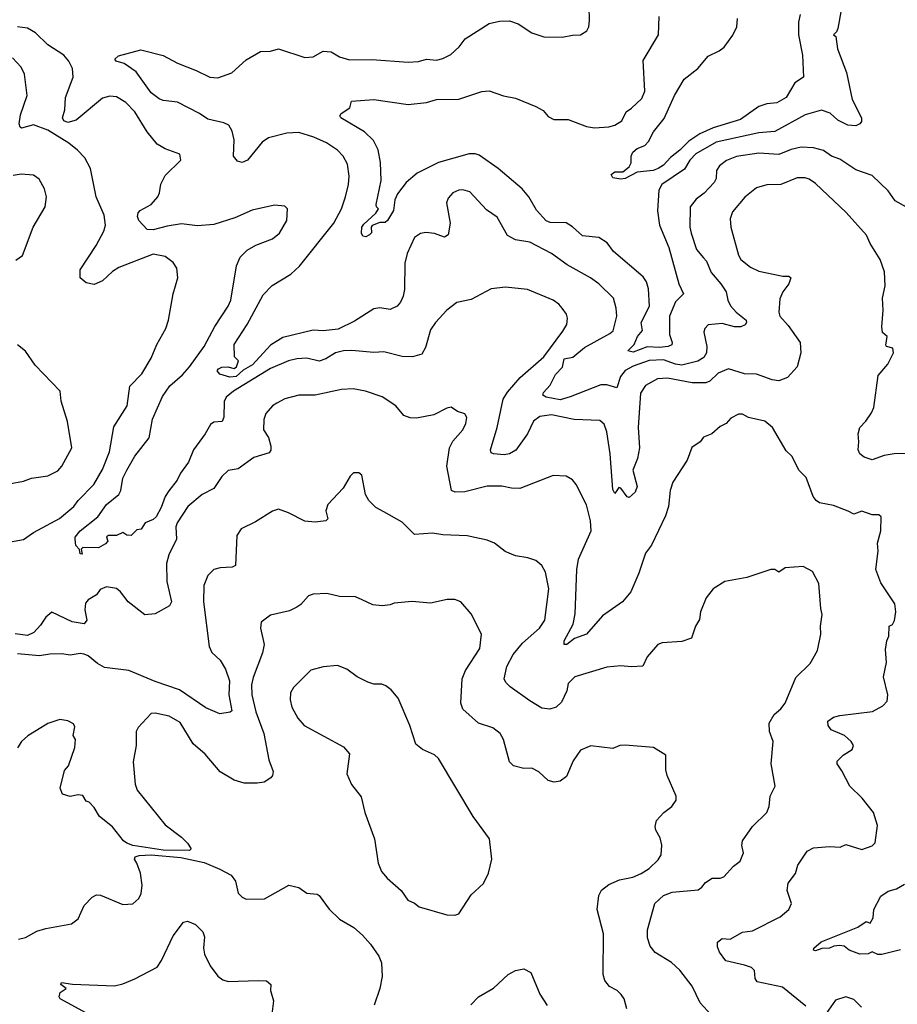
# Model space of a CAD drawing. Extents: x 1245432 to 1420865, y 606325 to 671314.
# Tile 18 of 256: x 1275977 to 1280309, y 631858 to 636719. Entities that reach past the tile are written whole.
import ezdxf

# ---------------------------------------------------------------- set-up
doc = ezdxf.new("R2010")
doc.units = 0

msp = doc.modelspace()

# ---------------------------------------------------------------- linework, layer by layer
at = {"layer": '0CON20XD'}
for points in [[(1277014, 634954), (1276965, 634968.5), (1276952.1, 634985), (1276957.7, 634995), (1276975, 635003.7), (1277004.7, 635004.7), (1277035, 634997.1), (1277047.1, 635005), (1277057.5, 635035), (1277036.7, 635055), (1277035.7, 635115), (1277100.3, 635215), (1277178.9, 635361.1), (1277222.7, 635407.3), (1277315, 635463.3), (1277357.2, 635502.8), (1277527.1, 635715), (1277565.3, 635784.7), (1277584.4, 635845), (1277599.5, 635905), (1277602.4, 635947.6), (1277595.4, 636005.4), (1277574.3, 636045), (1277545.8, 636075), (1277490.6, 636110.6), (1277429.5, 636139.5), (1277355, 636161.8), (1277295, 636159.3), (1277204.2, 636135.8), (1277173.5, 636115), (1277102, 636025), (1277075, 636014.2), (1277051.3, 636021.3), (1277032.9, 636045), (1277034.6, 636125.4), (1277025, 636169.2), (1277008.3, 636198.3), (1276985, 636210), (1276905, 636229), (1276865, 636255.8), (1276755, 636311.6), (1276685, 636320), (1276665, 636328.1), (1276625, 636358.1), (1276551.5, 636461.5), (1276492.4, 636502.4), (1276453.3, 636515), (1276446, 636525), (1276465, 636541.1), (1276575, 636570.6), (1276685, 636542.5), (1276755, 636504.3), (1276847.8, 636467.8), (1276915.9, 636435.9), (1276955, 636432.3), (1277023.1, 636456.9), (1277095, 636521.4), (1277165, 636562.5), (1277215, 636563.3), (1277255, 636575.4), (1277385, 636532.7), (1277425, 636536.7), (1277475, 636564.3), (1277515, 636560), (1277555, 636535.5), (1277605, 636521.5), (1277715, 636522.5), (1277895, 636509.4), (1277945, 636513.3), (1277985, 636524.4), (1278035, 636520), (1278065, 636527.5), (1278105, 636548), (1278146.2, 636585), (1278176.7, 636625), (1278295, 636700.8), (1278345, 636712.5), (1278395, 636713.1), (1278438.3, 636698.3), (1278504.3, 636654.3), (1278565, 636634), (1278655, 636632.5), (1278706.4, 636643.6), (1278746.1, 636643.9), (1278776.7, 636665), (1278786.7, 636685), (1278790, 636715), (1278787.5, 636785)], [(1280033.2, 636776.8), (1280015.9, 636675.9), (1280010, 636660), (1279994.3, 636645), (1280006.4, 636636.4), (1280013.9, 636575), (1280058, 636458), (1280086.5, 636325), (1280131.9, 636235), (1280132.9, 636217.1), (1280124.4, 636205.6), (1280104.4, 636195.6), (1280065, 636199.2), (1280015, 636223.8), (1279978.5, 636258.5), (1279935, 636273.5), (1279855, 636250), (1279705, 636167.3), (1279625, 636160), (1279415, 636114.8), (1279315, 636056.8), (1279285.3, 636025), (1279258.1, 635981.9), (1279146.5, 635905), (1279131.8, 635878.2), (1279125.9, 635775), (1279136.1, 635705), (1279181.4, 635595), (1279230.4, 635415), (1279254.3, 635365), (1279214.3, 635325.7), (1279184.6, 635255), (1279184.3, 635165), (1279197.5, 635125), (1279195.4, 635114.6), (1279177.5, 635105), (1279135, 635100.7), (1279075, 635104.8), (1279005, 635077.7), (1278978.6, 635085), (1279010, 635115), (1279026.9, 635155), (1279052.2, 635185), (1279044.3, 635225), (1279085.3, 635305), (1279080.5, 635390.5), (1279070.5, 635425), (1279055, 635450), (1278907.8, 635575), (1278877.1, 635617.1), (1278835, 635643.5), (1278755, 635651.5), (1278705, 635696.9), (1278675, 635715.6), (1278595, 635718.1), (1278575, 635726.7), (1278528.3, 635778.3), (1278490.9, 635845), (1278456.5, 635885), (1278338.5, 635985), (1278245, 636050.4), (1278225, 636057.2), (1278195, 636057.2), (1278045, 636014), (1277938.5, 635961.5), (1277884.7, 635915.3), (1277841.2, 635858.8), (1277829.4, 635830.6), (1277822.7, 635777.3), (1277792.5, 635727.5), (1277781.7, 635718.3), (1277755, 635717.5), (1277717, 635703), (1277711.4, 635695), (1277713.3, 635666.7), (1277703.7, 635656.3), (1277685, 635647.1), (1277670.2, 635650.2), (1277663.9, 635665), (1277666.2, 635695), (1277675, 635710.5), (1277735.5, 635764.5), (1277747.5, 635785), (1277737.5, 635795), (1277736.7, 635806.7), (1277761.5, 635925), (1277758.5, 636015), (1277746.4, 636076.4), (1277722.5, 636122.5), (1277678.8, 636165), (1277562.5, 636235), (1277557.5, 636245), (1277563, 636257), (1277606.7, 636285), (1277615, 636316.7), (1277725, 636325.6), (1277895, 636300.4), (1277985, 636310), (1278035, 636325.5), (1278145, 636327.1), (1278257.5, 636365), (1278295, 636368.6), (1278365, 636342.9), (1278425, 636331.4), (1278525, 636290), (1278560.3, 636270.3), (1278585, 636242), (1278613, 636227), (1278685, 636225.8), (1278775, 636192), (1278815, 636186.2), (1278885, 636190), (1278915, 636198.8), (1278949.3, 636220.7), (1278971.2, 636265), (1278997.9, 636282.1), (1279048.9, 636331.1), (1279063.2, 636366.8), (1279055, 636517.5), (1279130, 636645), (1279134.3, 636735)], [(1279830.5, 636745), (1279822.3, 636707.7), (1279821.2, 636645), (1279840.9, 636545), (1279845.8, 636435), (1279802.7, 636407.3), (1279760.9, 636335), (1279715, 636309.7), (1279665, 636304.1), (1279625, 636290.7), (1279535, 636226), (1279399.5, 636185), (1279334.3, 636155.7), (1279280.8, 636119.2), (1279236.5, 636075), (1279190.2, 636039.8), (1279155, 636000.7), (1279128.6, 635985), (1279104.7, 635974.7), (1279025, 635966.7), (1278965, 635934.5), (1278945, 635932.3), (1278905, 635939.1), (1278896.5, 635955), (1278915, 635968), (1278955, 635967.7), (1278985, 635993.2), (1278995, 636012), (1278995.2, 636045), (1279003.7, 636065), (1279025, 636082.6), (1279062.3, 636097.7), (1279081.4, 636118.6), (1279105.6, 636165), (1279158.1, 636231.9), (1279209.3, 636345), (1279256.7, 636425), (1279325, 636477.9), (1279375, 636539.6), (1279430, 636565), (1279455, 636584.6), (1279496.8, 636643.2), (1279516.8, 636685), (1279520.4, 636725)], [(1280385, 634576.9), (1280294.5, 634575.5), (1280245, 634566.9), (1280185, 634545.6), (1280145, 634559.4), (1280125, 634576), (1280115.7, 634595), (1280120, 634635), (1280115.6, 634675), (1280124.6, 634705.4), (1280153.7, 634736.3), (1280182.4, 634777.6), (1280192.9, 634805), (1280215, 634962.5), (1280262.3, 635017.7), (1280290, 635075), (1280287.7, 635097.7), (1280256.2, 635106.2), (1280252.3, 635112.3), (1280260, 635155), (1280236.7, 635175), (1280233, 635203), (1280240, 635285), (1280236, 635345), (1280249.4, 635405), (1280246.9, 635475), (1280225.4, 635535.4), (1280174.6, 635614.6), (1280156.9, 635655), (1280056.6, 635766.6), (1279905, 635910.5), (1279875, 635931.8), (1279855, 635938.2), (1279815, 635937.9), (1279735, 635906.4), (1279665, 635903.5), (1279615, 635888.9), (1279556.9, 635843.1), (1279495, 635770), (1279484.5, 635735.5), (1279488.2, 635695), (1279525, 635556.7), (1279537.5, 635535), (1279585, 635496.7), (1279625, 635478.5), (1279745, 635453.1), (1279773.8, 635453.8), (1279783.3, 635445), (1279774, 635415), (1279744.4, 635375), (1279728.6, 635341.4), (1279724.3, 635275), (1279730, 635255), (1279769.8, 635209.8), (1279830, 635125), (1279832.7, 635075), (1279815.5, 635005), (1279767.2, 634952.8), (1279725, 634936.7), (1279690.9, 634940.9), (1279615, 634969.5), (1279555, 634970), (1279475.7, 634995.7), (1279425, 634973.3), (1279383.1, 634935), (1279364.2, 634925.8), (1279296.2, 634926.2), (1279175, 634950), (1279125.5, 634945.5), (1279066.3, 634913.7), (1279040.8, 634875), (1279029.6, 634705), (1279037.3, 634605), (1279027.1, 634552.9), (1279003.3, 634495), (1279025.7, 634415), (1279015, 634386.2), (1278985, 634360), (1278975, 634363.3), (1278945, 634406.2), (1278935, 634410), (1278915, 634380), (1278905, 634400), (1278892.4, 634575), (1278875.5, 634685), (1278862.5, 634722.5), (1278841.1, 634741.1), (1278714.7, 634744.7), (1278601.7, 634768.3), (1278545, 634760.8), (1278513.8, 634736.2), (1278483.3, 634675), (1278426.4, 634593.6), (1278395, 634575.5), (1278369.1, 634570.9), (1278315, 634575.7), (1278305, 634580.8), (1278300.9, 634595), (1278333.3, 634705), (1278363.1, 634845), (1278385, 634879.6), (1278447.3, 634952.7), (1278563.6, 635055), (1278658.8, 635181.2), (1278677.1, 635215), (1278680.8, 635245), (1278676, 635265), (1278654, 635295), (1278638, 635315), (1278610, 635335), (1278483.6, 635386.4), (1278375, 635398.6), (1278305, 635390), (1278205, 635338), (1278135, 635322.9), (1278085, 635285.7), (1278028.6, 635225), (1278005, 635188.8), (1277980.5, 635100.5), (1277961.7, 635068.3), (1277915.5, 635054.5), (1277865, 635056.2), (1277775, 635079.5), (1277725, 635075.6), (1277616.6, 635086.6), (1277575, 635083.8), (1277535.4, 635074.6), (1277488.8, 635045), (1277455, 635033.1), (1277395, 635047.7), (1277345.3, 635044.7), (1277304, 635035), (1277215, 634996.7), (1277031.5, 634885), (1276995.5, 634855), (1276985.3, 634834.7), (1276983.8, 634756.2), (1276975.7, 634735), (1276935, 634731.9), (1276918.8, 634721.2), (1276892.9, 634675), (1276835, 634595.6), (1276809.2, 634535), (1276769.8, 634480.2), (1276754, 634445), (1276712.5, 634392.5), (1276694.4, 634365.6), (1276675, 634310), (1276650, 634265), (1276635, 634251.8), (1276595.4, 634234.6), (1276577, 634203), (1276555, 634200), (1276527.3, 634172.7), (1276505, 634173.3), (1276485, 634187.5), (1276455, 634172), (1276415, 634172.9), (1276404.5, 634165.5), (1276411.4, 634145), (1276399.5, 634130.5), (1276365, 634112.2), (1276287.5, 634112.5), (1276280, 634105), (1276285, 634080), (1276275, 634082.5), (1276272.5, 634102.5), (1276253, 634123), (1276250, 634155), (1276251.2, 634165), (1276274.3, 634195), (1276362, 634265), (1276405.5, 634325), (1276466.2, 634375), (1276476.1, 634395), (1276485.9, 634455), (1276504.7, 634495), (1276545, 634564.4), (1276615.7, 634654.3), (1276632.6, 634747.4), (1276681.9, 634858.1), (1276718.2, 634911.8), (1276780, 634965), (1276815.5, 635005), (1276886.5, 635105), (1276939.5, 635205), (1277006.5, 635305), (1277018.5, 635335), (1277046.4, 635503.6), (1277065, 635546.2), (1277099.1, 635580.9), (1277143.2, 635606.8), (1277225, 635637.5), (1277260, 635665), (1277295, 635727.5), (1277298.8, 635785), (1277285, 635798.8), (1277235, 635804), (1277125, 635779.4), (1277038.3, 635741.7), (1276935, 635707.5), (1276855, 635701.8), (1276775, 635711.3), (1276705, 635700.6), (1276635, 635681.5), (1276606, 635684), (1276565, 635727.5), (1276558.3, 635748.3), (1276560.8, 635765), (1276572, 635778), (1276625, 635806.9), (1276658.6, 635845), (1276667.5, 635865), (1276672.7, 635907.3), (1276695, 635950), (1276772.5, 636025), (1276767.5, 636055), (1276695, 636081.2), (1276654.5, 636104.5), (1276605.6, 636165), (1276545, 636264.3), (1276500.2, 636310.2), (1276455, 636338.1), (1276421.7, 636341.7), (1276385, 636332.5), (1276255, 636223.2), (1276215, 636211.3), (1276195, 636219.7), (1276187.4, 636235), (1276200, 636275), (1276202.9, 636335), (1276240, 636435), (1276237.9, 636477.9), (1276218.8, 636515), (1276195, 636543.6), (1276115, 636595.7), (1276055, 636654.1), (1276015, 636676.8), (1275965, 636684.2)], [(1275912.8, 634137.2), (1275995, 634152.7), (1276045, 634187.8), (1276173.1, 634256.9), (1276243.1, 634315), (1276265, 634345.5), (1276341.8, 634425), (1276385, 634497.8), (1276419.6, 634585), (1276441.7, 634708.3), (1276507.8, 634812.2), (1276520.9, 634909.1), (1276579.1, 634970.9), (1276625, 635048), (1276653.3, 635115), (1276698.1, 635195), (1276710.6, 635235), (1276734.4, 635365), (1276757.5, 635445), (1276752.7, 635492.7), (1276735, 635520), (1276695, 635550.6), (1276635, 635561.5), (1276466, 635495), (1276435, 635475.6), (1276385, 635429.4), (1276345, 635411.4), (1276305, 635420), (1276274.3, 635445), (1276275.6, 635485), (1276354.6, 635605), (1276391.9, 635675), (1276399.4, 635705), (1276393.1, 635755), (1276354.4, 635845), (1276326.2, 635985), (1276297.9, 636037.9), (1276262, 636075), (1276219.5, 636109.5), (1276115, 636174.5), (1276045, 636200), (1275985, 636183.8), (1275978.8, 636188.8), (1275974.6, 636204.6), (1275980.6, 636249.4), (1276013.6, 636345), (1276000.7, 636450.7), (1275983.1, 636485), (1275941.7, 636531.7)], [(1280355, 635794.2), (1280299.2, 635825), (1280264.3, 635875), (1280185, 635950), (1280105, 635977.5), (1280025, 636030), (1279985, 636045.6), (1279945, 636073.1), (1279896.2, 636086.2), (1279835, 636090.7), (1279785, 636079.1), (1279724.6, 636054.6), (1279625, 636060), (1279515, 636044), (1279465.3, 636024.7), (1279431.5, 635998.5), (1279416.7, 635975), (1279414.5, 635935), (1279405.6, 635915), (1279356.4, 635863.6), (1279316.7, 635833.3), (1279287.5, 635795), (1279285.5, 635695), (1279291.5, 635665), (1279318.1, 635585), (1279353.3, 635543.3), (1279367, 635527), (1279390.5, 635470.5), (1279438.9, 635415), (1279464.2, 635375), (1279472.5, 635335), (1279486.1, 635306.1), (1279513.5, 635275), (1279562.5, 635235), (1279564.6, 635225), (1279557.8, 635212.2), (1279536.6, 635203.4), (1279505, 635202.1), (1279445, 635218.7), (1279375, 635212.5), (1279359.2, 635195), (1279353.6, 635176.4), (1279368.7, 635105), (1279367.5, 635075), (1279355, 635050.8), (1279325, 635032.9), (1279246.1, 635013.9), (1279215, 635018.3), (1279155, 635040.3), (1279085, 635036.2), (1279005, 635008.5), (1278965, 634987.1), (1278942.3, 634957.7), (1278925, 634901.2), (1278875, 634916.7), (1278845, 634916.8), (1278695, 634856.5), (1278645, 634842.4), (1278575, 634855.8), (1278559.6, 634865), (1278562.2, 634877.8), (1278595.3, 634915), (1278622, 634968), (1278655.7, 635004.3), (1278664.5, 635045.5), (1278706.8, 635053.2), (1278765, 635101.3), (1278890.6, 635169.4), (1278906.5, 635183.5), (1278924.3, 635255.7), (1278921.9, 635295), (1278907.5, 635345), (1278835, 635415.6), (1278795, 635444.3), (1278678.9, 635508.9), (1278601.4, 635565), (1278495, 635621.5), (1278425, 635633.1), (1278385, 635654.6), (1278333.9, 635743.9), (1278281.1, 635781.1), (1278198.7, 635868.7), (1278165, 635880), (1278145, 635878), (1278115.7, 635864.3), (1278091.9, 635838.1), (1278082.9, 635815), (1278101.4, 635715), (1278092.7, 635657.3), (1278073.9, 635646.1), (1278023.7, 635663.7), (1277981.7, 635668.3), (1277955, 635663.3), (1277925.3, 635644.7), (1277889.1, 635565), (1277877.3, 635517.3), (1277877, 635387), (1277870.6, 635355), (1277857.1, 635325), (1277840, 635305), (1277805, 635288.2), (1277755, 635296.1), (1277725, 635291.6), (1277630, 635230), (1277549.4, 635190.6), (1277475, 635182.4), (1277426.2, 635186.2), (1277275, 635150), (1277215, 635112.3), (1277125.5, 635014.5), (1277080.6, 634989.4), (1277045, 634957.7), (1277014, 634954)], [(1275958.3, 635531.7), (1275990.8, 635555), (1276043.8, 635695), (1276102, 635795), (1276108.6, 635845), (1276098.6, 635885), (1276072.4, 635932.4), (1276045, 635951.4), (1275983, 635957), (1275945, 635950.8)], [(1275925, 634427.1), (1275995, 634440.6), (1276035, 634455.6), (1276115, 634467.1), (1276165, 634492.2), (1276185, 634514.2), (1276234.2, 634605), (1276212.5, 634735), (1276181.2, 634835), (1276176, 634885), (1276053.6, 635013.6), (1276005, 635082.5), (1275965, 635113.8)], [(1279857.7, 631847.7), (1279742.4, 631942.4), (1279618.3, 631968.3), (1279607.8, 631985), (1279604.5, 632025), (1279588.8, 632038.8), (1279555, 632050.6), (1279462, 632072), (1279431.5, 632115), (1279421.9, 632141.9), (1279422.3, 632165), (1279445, 632183.1), (1279485, 632179.2), (1279545, 632214.2), (1279595, 632220), (1279731.1, 632288.9), (1279773.3, 632325), (1279786.7, 632355), (1279765, 632420), (1279770, 632455), (1279807, 632503), (1279817.8, 632545), (1279865, 632614.3), (1279895, 632629.5), (1279975, 632637.5), (1280027, 632633), (1280055, 632646.2), (1280135, 632622), (1280185, 632640), (1280199.4, 632655), (1280211.2, 632741.2), (1280192.2, 632805), (1280136.7, 632875), (1280075.3, 632935.3), (1280035, 633010), (1280011.9, 633045), (1280012.1, 633057.9), (1280042.5, 633087.5), (1280086.7, 633115), (1280093.8, 633135), (1280082, 633155), (1280048, 633185), (1279983.4, 633213.4), (1279968, 633235), (1279966.2, 633255), (1279994.6, 633275.4), (1280025, 633283.5), (1280186.4, 633303.6), (1280238.7, 633331.3), (1280258.8, 633355), (1280262, 633385), (1280241.9, 633475), (1280255.9, 633545.9), (1280251.2, 633608.8), (1280257, 633653), (1280267.5, 633675), (1280270, 633725), (1280285, 633732.5), (1280295, 633752.5), (1280302.5, 633795), (1280297.5, 633835), (1280228.5, 633938.5), (1280203.9, 634003.9), (1280214.3, 634095), (1280211.4, 634135), (1280228.6, 634195), (1280229.2, 634265), (1280217.5, 634275), (1280185, 634273.8), (1280135, 634292), (1280095, 634277.5), (1280067, 634293), (1279995, 634320.8), (1279925, 634334.4), (1279908, 634345), (1279893.3, 634365), (1279858.6, 634458.6), (1279824.2, 634494.2), (1279789.2, 634565), (1279761.2, 634591.2), (1279694, 634705), (1279655, 634737.1), (1279575, 634754.4), (1279545, 634771.4), (1279525, 634772), (1279488.3, 634751.7), (1279465, 634726), (1279435, 634711.2), (1279393.3, 634675), (1279352.7, 634657.3), (1279336.7, 634635), (1279295, 634606.7), (1279271.2, 634545), (1279201.4, 634435), (1279187.8, 634395), (1279180, 634315), (1279165, 634270), (1279095.5, 634125), (1279065.6, 634085), (1279033, 633987), (1278993.1, 633895), (1278952.5, 633845), (1278853.5, 633776.5), (1278775, 633685.8), (1278715, 633664.3), (1278677.5, 633635), (1278664.7, 633634.7), (1278665, 633652), (1278708.9, 633735), (1278718.9, 633785), (1278727.3, 634005), (1278735.3, 634055), (1278798.5, 634195), (1278794.6, 634245), (1278775, 634323.3), (1278724.2, 634425), (1278705, 634448), (1278675, 634466), (1278610.9, 634469.1), (1278445.6, 634404.4), (1278405, 634405.6), (1278356.6, 634416.6), (1278285, 634416.2), (1278175, 634388.2), (1278126.7, 634386.7), (1278108, 634395), (1278085.7, 634515), (1278099.2, 634605), (1278115, 634638.8), (1278164.2, 634695), (1278178.6, 634725), (1278184, 634755), (1278174, 634774), (1278137.5, 634785), (1278106.4, 634806.4), (1278085, 634802), (1278021.2, 634768.8), (1277935, 634752), (1277903.9, 634753.9), (1277873.3, 634765), (1277833.3, 634813.3), (1277766.9, 634856.9), (1277684.4, 634885.6), (1277623.6, 634896.4), (1277565, 634893.1), (1277435, 634865.6), (1277355, 634865.6), (1277285, 634846.7), (1277246.7, 634826.7), (1277225, 634812), (1277192, 634775), (1277181.4, 634745), (1277180.8, 634695), (1277205, 634656.7), (1277215.8, 634614.2), (1277215.7, 634594.3), (1277208.6, 634581.4), (1277133.1, 634556.9), (1277055, 634502), (1277005, 634494), (1276975, 634464.2), (1276935, 634404.4), (1276878, 634375), (1276806.9, 634315), (1276754.6, 634235), (1276747.5, 634215), (1276751.1, 634155), (1276712.7, 634077.3), (1276701.8, 634035), (1276703.6, 633945), (1276725.3, 633845), (1276716, 633825), (1276645, 633785.7), (1276595, 633780.6), (1276512.5, 633845), (1276475, 633894.2), (1276455, 633910), (1276405, 633918.6), (1276374, 633905), (1276355, 633880), (1276315, 633854.2), (1276302.2, 633837.8), (1276298.8, 633805), (1276307.9, 633755), (1276295, 633735.6), (1276235, 633745.7), (1276135, 633793.1), (1276105, 633768.6), (1276079.8, 633730.2), (1276045.8, 633694.2), (1276015, 633678.8), (1275955, 633687.6)], [(1279391.2, 631805), (1279335.8, 631865), (1279297, 631947), (1279236.4, 632026.4), (1279195, 632064.3), (1279113.4, 632113.4), (1279089.2, 632145), (1279075.4, 632185), (1279076.5, 632225), (1279112.3, 632355), (1279155, 632394.5), (1279198.4, 632411.6), (1279326.5, 632423.5), (1279344.4, 632435.6), (1279361.7, 632458.3), (1279395, 632480), (1279435, 632480.8), (1279452.5, 632487.5), (1279500, 632540), (1279534.2, 632565), (1279549.5, 632605), (1279542.1, 632642.1), (1279545.7, 632665), (1279594.6, 632735.4), (1279665.7, 632805), (1279676.9, 632835), (1279682.5, 632885), (1279705.6, 632935), (1279686, 633045), (1279696.9, 633155), (1279678.9, 633205), (1279676.9, 633245), (1279700.7, 633289.3), (1279733.6, 633316.4), (1279755.6, 633345), (1279809.1, 633470.9), (1279878.8, 633541.2), (1279915.9, 633604.1), (1279931.2, 633685), (1279930, 633725), (1279938.1, 633781.9), (1279932.1, 633812.1), (1279921.2, 633935), (1279890, 633995), (1279845, 634020), (1279755, 634012), (1279725, 633992), (1279705, 634003.8), (1279685, 634003.8), (1279565.7, 633964.3), (1279457.5, 633945), (1279400.9, 633909.1), (1279366, 633865), (1279337.1, 633795), (1279332.9, 633757.1), (1279313.8, 633725), (1279294.1, 633665.9), (1279245, 633648.8), (1279148.3, 633641.7), (1279127.5, 633635), (1279075, 633573.8), (1279052.7, 633527.3), (1278995, 633523.8), (1278945, 633529.2), (1278875, 633522.9), (1278717.5, 633475), (1278685, 633441.2), (1278677.5, 633405), (1278651.2, 633348.8), (1278625, 633324.2), (1278594.5, 633315.5), (1278555, 633319.1), (1278495, 633356.7), (1278397.8, 633425), (1278376.4, 633446.4), (1278368.1, 633465), (1278381.8, 633525), (1278413.3, 633585), (1278459.7, 633640.3), (1278542.2, 633715), (1278568.5, 633755), (1278588.3, 633908.3), (1278571.7, 633991.7), (1278554.6, 634024.6), (1278525, 634048.6), (1278485, 634061.9), (1278425, 634071.4), (1278373.7, 634093.7), (1278320, 634135), (1278285, 634150), (1278185, 634170), (1278065.8, 634175.8), (1278015, 634184), (1277925, 634178), (1277865, 634238), (1277775, 634290), (1277735, 634310.8), (1277700, 634345), (1277683.8, 634375), (1277665, 634470), (1277651.7, 634481.7), (1277625, 634482.5), (1277607.5, 634465), (1277573.9, 634406.1), (1277498, 634325), (1277488.8, 634295), (1277497.1, 634255), (1277487.5, 634245), (1277435, 634237.5), (1277385, 634242.9), (1277303.3, 634285), (1277255, 634302.5), (1277225, 634292.5), (1277140, 634240), (1277069.2, 634205), (1277047.9, 634172.1), (1277041.2, 634025), (1277025, 634015.8), (1276966.4, 634013.6), (1276935, 634004.3), (1276904.6, 633975.4), (1276885.7, 633925), (1276884.5, 633845), (1276912.2, 633625), (1276925, 633594), (1276966.4, 633556.4), (1276991.9, 633511.9), (1277012.8, 633455), (1277008.6, 633385), (1277023.6, 633306.4), (1277015, 633300), (1276965, 633291.2), (1276895, 633321.1), (1276765, 633411.1), (1276645, 633450.9), (1276515, 633505.7), (1276395, 633520.5), (1276360.5, 633540.5), (1276315, 633578.9), (1276295, 633586.7), (1276275, 633590), (1276225, 633581.5), (1276185, 633587.9), (1276125, 633586.9), (1276075, 633578.9), (1275965, 633588.8)], [(1278973.8, 631835), (1278960.8, 631885), (1278946, 631906), (1278925.9, 631925.9), (1278889.2, 631945), (1278866.2, 631975), (1278856.7, 632005), (1278859.4, 632205), (1278828, 632325), (1278835.9, 632394.1), (1278848.3, 632421.7), (1278885, 632448.8), (1278937.7, 632472.3), (1279004.2, 632485.8), (1279045, 632504), (1279085, 632528), (1279129.1, 632570.9), (1279144.2, 632595.8), (1279147.3, 632642.7), (1279138.8, 632678.8), (1279117, 632717), (1279113.8, 632735), (1279120, 632765), (1279157.5, 632805), (1279196.7, 632835), (1279217.5, 632865), (1279217.5, 632885), (1279173.3, 632986.7), (1279166.2, 633015), (1279167, 633087), (1279105, 633126.2), (1278965, 633137.5), (1278940, 633135), (1278905, 633120), (1278796.4, 633133.6), (1278745, 633112.5), (1278709.7, 633060.3), (1278676.8, 632983.2), (1278645, 632960), (1278615.8, 632954.2), (1278585, 632962), (1278540, 633005), (1278505, 633024.2), (1278465, 633021.4), (1278414.4, 633034.4), (1278394.5, 633054.5), (1278365.7, 633165), (1278348, 633195), (1278313, 633223), (1278242.5, 633245), (1278164.2, 633315), (1278154.4, 633345), (1278161.2, 633465), (1278178.2, 633505), (1278248.8, 633615), (1278256.2, 633685), (1278205.5, 633785.5), (1278153.8, 633845), (1278125, 633856.9), (1278086.8, 633856.8), (1278005, 633838.6), (1277915, 633845.8), (1277825, 633838.6), (1277805, 633830), (1277765.9, 633825.9), (1277719.5, 633829.5), (1277666.7, 633855), (1277635, 633868.8), (1277555, 633872), (1277493.6, 633886.4), (1277425, 633883.3), (1277402.5, 633875), (1277365, 633831.2), (1277345, 633818.8), (1277308.9, 633801.1), (1277215, 633779.4), (1277168.8, 633745), (1277165.8, 633715), (1277183.8, 633633.8), (1277175, 633593.3), (1277128.9, 633471.1), (1277121.8, 633435), (1277122.5, 633385), (1277142.4, 633302.4), (1277181.8, 633195), (1277205.8, 633065), (1277227.9, 633007.9), (1277225, 632987.5), (1277216.2, 632975), (1277183.3, 632955), (1277149.1, 632949.1), (1277085, 632949.4), (1277035, 632964.2), (1276965.5, 633005.5), (1276892.3, 633092.3), (1276833.5, 633143.5), (1276768.5, 633248.5), (1276715, 633280.5), (1276645, 633295.8), (1276625, 633293.8), (1276561.4, 633225), (1276551.4, 633205), (1276552, 633135), (1276536.2, 633055), (1276546.2, 632945), (1276556, 632915), (1276695, 632743.8), (1276775, 632683.3), (1276805, 632653.3), (1276822.5, 632625), (1276815, 632617.5), (1276685, 632618.8), (1276535, 632642.2), (1276505, 632652.9), (1276488.8, 632665), (1276434.2, 632734.2), (1276371.2, 632785), (1276345, 632830), (1276320, 632855), (1276305, 632860), (1276288.8, 632888.8), (1276265, 632892), (1276225, 632883.8), (1276187.5, 632895), (1276176.7, 632925), (1276198.3, 633011.7), (1276216.7, 633035), (1276248.8, 633125), (1276252.5, 633165), (1276241.2, 633185), (1276248.3, 633228.3), (1276241.7, 633241.7), (1276215, 633256.7), (1276175, 633263.3), (1276115, 633243.3), (1276016.8, 633183.2), (1275986, 633155), (1275965.5, 633124.5)], [(1278125, 632296.9), (1278145, 632304), (1278205, 632397.5), (1278265.8, 632454.2), (1278291.2, 632505), (1278308, 632575), (1278296.7, 632675), (1278216.2, 632785), (1278045, 633071.2), (1278025, 633088.8), (1277965, 633115.8), (1277932.2, 633142.2), (1277902.2, 633235), (1277845, 633370), (1277810.6, 633410.6), (1277785, 633430.6), (1277765, 633438.9), (1277725, 633438.9), (1277695, 633447.8), (1277642, 633475), (1277592.4, 633512.4), (1277545, 633531.2), (1277475, 633524.2), (1277413.2, 633506.8), (1277358.5, 633451.5), (1277328.3, 633421.7), (1277314, 633395), (1277311.7, 633361.7), (1277320, 633325), (1277350.5, 633270.5), (1277380.8, 633235), (1277575, 633128.6), (1277604.3, 633095), (1277591.4, 632995), (1277615, 632943.3), (1277661.7, 632881.7), (1277680, 632805), (1277727.5, 632675), (1277745.8, 632555), (1277763.4, 632513.4), (1277791.1, 632481.1), (1277860.2, 632420.2), (1277892, 632372), (1277925, 632357.5), (1277948.1, 632338.1), (1278085, 632300), (1278125, 632296.9)], [(1275970.3, 632179.7), (1276005, 632187.5), (1276060.9, 632219.1), (1276105, 632232.5), (1276232.5, 632255), (1276265, 632280), (1276294.2, 632345.8), (1276335, 632386.7), (1276355, 632398.8), (1276375, 632396.2), (1276485, 632350), (1276535, 632354), (1276565, 632380), (1276575.6, 632405), (1276581.9, 632445), (1276572.5, 632505), (1276554.2, 632555), (1276543.8, 632575), (1276546.7, 632585), (1276566.9, 632593.1), (1276625, 632595.5), (1276772.4, 632582.4), (1276887.3, 632557.3), (1276965.4, 632525.4), (1277020.8, 632495), (1277042.5, 632465), (1277055, 632406.7), (1277075, 632386.2), (1277095, 632376), (1277185, 632378.8), (1277305, 632446.2), (1277355, 632434.6), (1277395, 632407.1), (1277445, 632401.9), (1277455.8, 632395), (1277505, 632328), (1277555, 632278), (1277626.3, 632236.3), (1277668.7, 632198.7), (1277708.9, 632155), (1277750, 632095), (1277762.1, 632062.1), (1277765.5, 631994.5), (1277754.4, 631935), (1277726, 631854)], [(1280325, 632126.5), (1280233.3, 632103.3), (1280213, 632103), (1280185, 632116.7), (1280165, 632106.7), (1280125, 632105.8), (1280072.5, 632125), (1280046.7, 632145), (1280025, 632148.7), (1279996, 632145), (1279975, 632134.8), (1279936.3, 632133.7), (1279905, 632121.9), (1279895.8, 632125), (1279897.5, 632135), (1279933.3, 632166.7), (1280115, 632237.9), (1280155, 632266.2), (1280175, 632257.5), (1280190, 632285), (1280193.5, 632325), (1280227.7, 632392.3), (1280265, 632416.7), (1280305, 632427.3), (1280345, 632450.8)], [(1276325, 631803.1), (1276176, 631885), (1276171.9, 631895), (1276175.8, 631915), (1276206.7, 631935), (1276180, 631955), (1276182.5, 631965), (1276237.1, 631957.1), (1276445, 631948.1), (1276485, 631957.8), (1276545, 631983.2), (1276655, 632040.6), (1276676.4, 632073.6), (1276733.6, 632195), (1276785, 632263.8), (1276805, 632268.8), (1276845, 632251.2), (1276880.8, 632215), (1276888.8, 632191.2), (1276883.3, 632135), (1276888.5, 632105), (1276916.7, 632046.7), (1276955, 631995.7), (1276978.7, 631978.7), (1277005, 631970.8), (1277154.5, 631975.5), (1277195, 631973.3), (1277216, 631955), (1277214.4, 631925), (1277229.2, 631875), (1277220, 631795)], [(1278204.2, 631855), (1278242, 631895), (1278315, 631937.5), (1278388.8, 632005), (1278425, 632024.2), (1278465, 632032), (1278500, 632015), (1278545, 631907.5), (1278581.4, 631851.4)], [(1280133.3, 631843.3), (1280095, 631882), (1280055, 631894), (1280005, 631877.5), (1279957.8, 631812.2)]]:
    msp.add_lwpolyline(points, dxfattribs=at)

doc.saveas('drawing.dxf')
